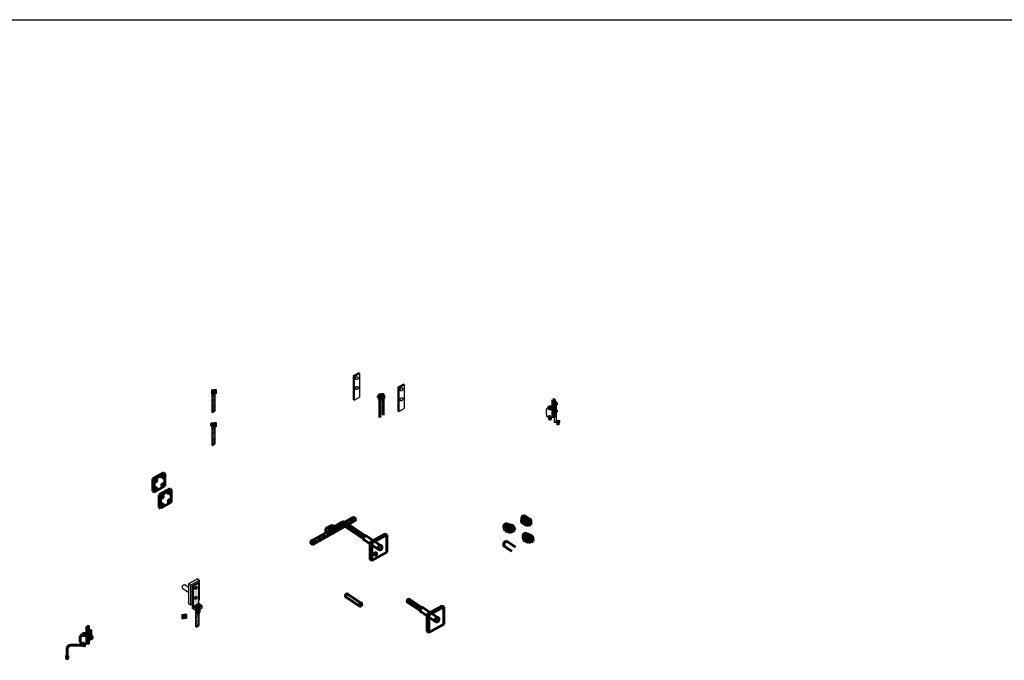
# Model space of a CAD drawing. Header units: inches. Extents: x 0 to 12596, y 507 to 12171.
# Tile 21 of 24: x 6355 to 8410, y 10833 to 12171. Entities that reach past the tile are written whole.
import ezdxf

# ---------------------------------------------------------------- set-up
doc = ezdxf.new("R2010")
doc.units = ezdxf.units.IN
doc.header["$MEASUREMENT"] = 0
doc.layers.add('E-GND-GES', color=92, linetype='Continuous', lineweight=60)
doc.layers.add('E-LPS-COND', color=92, linetype='Continuous', lineweight=60)
pattern_1 = [(75, (5350.002, 10063.766), (-7.485925, 2.005848), []), (165, (5350.002, 10063.766), (-2.005848, -7.485925), [])]

msp = doc.modelspace()

# ---------------------------------------------------------------- hatches: boundary and pattern name
at = {"layer": 'E-GND-GES', "lineweight": 30}
h = msp.add_hatch(color=8, dxfattribs=at)
h.dxf.hatch_style = 1
edge = h.paths.add_edge_path()
edge.add_ellipse((6760.22609, 11389.58263), major_axis=(4.94119, 0.24604), ratio=0.1891321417, start_angle=0, end_angle=178.92087072, ccw=False)
edge.add_line((6765.16728, 11389.94033), (6765.16728, 11397.47911))
edge.add_ellipse((6760.22609, 11397.25072), major_axis=(4.94119, 0.24604), ratio=0.1891321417, start_angle=180, end_angle=358.92087072, ccw=False)
edge.add_line((6755.2849, 11396.89302), (6755.2849, 11389.35424))
edge = h.paths.add_edge_path()
edge.add_ellipse((6760.22609, 11389.58263), major_axis=(4.94119, 0.24604), ratio=0.1891321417, start_angle=180, end_angle=538.92087072)
edge.add_line((6755.2849, 11389.35424), (6755.2849, 11389.33659))
h = msp.add_hatch(color=256, dxfattribs=at)
h.dxf.hatch_style = 1
edge = h.paths.add_edge_path()
edge.add_ellipse((6760.22609, 11397.25072), major_axis=(3.34505, 0.16656), ratio=0.1891321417, start_angle=0, end_angle=360)
h = msp.add_hatch(dxfattribs=at)
h.set_pattern_fill('ANSI31', color=256, scale=27, angle=194)
h.set_pattern_definition([(239, (5073.7325, 10433.8923), (2.8929396, -1.7382535), [])])
edge = h.paths.add_edge_path()
edge.add_ellipse((6760.22609, 11389.58263), major_axis=(4.94119, 0.24604), ratio=0.1891321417, start_angle=226.85530253, end_angle=312.05744982, ccw=False)
edge.add_line((6756.88104, 11388.73251), (6756.88104, 11350.56279))
edge.add_arc((6759.50685, 11350.35763), 2.63381, 72.64210107, 175.53239854, ccw=False)
edge.add_arc((6761.16218, 11355.1274), 2.4177, 248.92035185, 365.55093439)
edge.add_line((6763.56854, 11355.36127), (6763.57062, 11389.05357))
at = {"layer": 'E-GND-GES'}
h = msp.add_hatch(dxfattribs=at)
h.set_pattern_fill('ANSI31', color=256, scale=5.2, angle=121)
h.set_pattern_definition([(166, (5525.60106, 10429.0412), (-0.15724923, -0.63069222), [])])
edge = h.paths.add_edge_path()
edge.add_ellipse((7110.35214, 11386.94775), major_axis=(3.34505, 0.16656), ratio=0.1891321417, start_angle=0, end_angle=360)
h = msp.add_hatch(color=256, dxfattribs=at)
h.dxf.hatch_style = 1
h.paths.add_polyline_path([(7467.53408, 11341.7362), (7471.27064, 11341.7362), (7471.27064, 11376.99378), (7467.53408, 11376.99378)])
h = msp.add_hatch(color=256, dxfattribs=at)
h.dxf.hatch_style = 1
h.paths.add_polyline_path([(7465.64564, 11361.86499), (7458.66019, 11361.86499), (7458.66019, 11358.11499), (7465.64564, 11358.11499)])
h.paths.add_polyline_path([(7467.53408, 11361.86499), (7465.64564, 11361.86499), (7465.64564, 11358.11499), (7467.53408, 11358.11499)])
h = msp.add_hatch(color=256, dxfattribs=at)
h.dxf.hatch_style = 1
h.paths.add_polyline_path([(7463.11439, 11336.70055), (7463.11439, 11342.25389), (7461.92592, 11339.47722), (7461.92592, 11336.70055)])
h.paths.add_polyline_path([(7463.11439, 11342.25389), (7461.92592, 11342.25389), (7461.92592, 11339.47722)], flags=17)
h.paths.add_polyline_path([(7461.92592, 11339.47722), (7461.92592, 11342.25389), (7460.73745, 11342.25389), (7460.73745, 11336.70055)])
h.paths.add_polyline_path([(7461.89507, 11336.70055, -0.0151483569), (7461.92592, 11339.47722), (7460.73745, 11336.70055)])
at = {"layer": 'E-GND-GES', "lineweight": 30}
h = msp.add_hatch(color=8, dxfattribs=at)
h.dxf.hatch_style = 1
h.paths.add_polyline_path([(6755.2849, 11325.46813), (6753.31586, 11326.78147), (6753.31586, 11322.8969), (6755.2849, 11321.58355)])
h.paths.add_polyline_path([(6755.2849, 11327.32084), (6753.31586, 11326.78147), (6755.2849, 11325.46813)])
h = msp.add_hatch(color=8, dxfattribs=at)
h.dxf.hatch_style = 1
edge = h.paths.add_edge_path()
edge.add_ellipse((6760.22609, 11320.72887), major_axis=(4.94119, 0.24604), ratio=0.1891321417, start_angle=0, end_angle=178.92087072, ccw=False)
edge.add_line((6765.16728, 11321.08656), (6765.16728, 11328.62535))
edge.add_ellipse((6760.22609, 11328.39696), major_axis=(4.94119, 0.24604), ratio=0.1891321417, start_angle=180, end_angle=358.92087072, ccw=False)
edge.add_line((6755.2849, 11328.03926), (6755.2849, 11320.50048))
edge = h.paths.add_edge_path()
edge.add_ellipse((6760.22609, 11320.72887), major_axis=(4.94119, 0.24604), ratio=0.1891321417, start_angle=180, end_angle=538.92087072)
edge.add_line((6755.2849, 11320.50048), (6755.2849, 11320.48283))
h = msp.add_hatch(color=256, dxfattribs=at)
h.dxf.hatch_style = 1
edge = h.paths.add_edge_path()
edge.add_ellipse((6760.22609, 11328.39696), major_axis=(3.34505, 0.16656), ratio=0.1891321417, start_angle=0, end_angle=360)
at = {"layer": 'E-GND-GES'}
h = msp.add_hatch(color=256, dxfattribs=at)
h.dxf.hatch_style = 1
h.paths.add_polyline_path([(7461.92592, 11336.70055), (7461.92592, 11339.47722), (7460.73745, 11336.70055)])
at = {"layer": 'E-GND-GES', "lineweight": 30}
h = msp.add_hatch(color=8, dxfattribs=at)
h.dxf.hatch_style = 1
h.paths.add_polyline_path([(7482.51844, 11333.69102), (7474.75846, 11333.6848), (7474.75846, 11329.19756), (7482.55035, 11329.20536)])
h = msp.add_hatch(color=8, dxfattribs=at)
h.dxf.hatch_style = 1
h.paths.add_polyline_path([(7478.65428, 11329.21916), (7476.57624, 11329.21916), (7476.57624, 11324.62851), (7478.65527, 11324.62851)])
h.paths.add_polyline_path([(7480.73257, 11329.21916), (7478.65428, 11329.21916), (7478.65527, 11324.62851), (7480.73257, 11324.62851)])
h = msp.add_hatch(dxfattribs=at)
h.set_pattern_fill('ANSI31', color=256, scale=27, angle=194)
h.set_pattern_definition([(239, (5073.7325, 10365.0385), (2.8929396, -1.7382535), [])])
edge = h.paths.add_edge_path()
edge.add_ellipse((6760.22609, 11320.72887), major_axis=(4.94119, 0.24604), ratio=0.1891321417, start_angle=226.85530253, end_angle=312.05744982, ccw=False)
edge.add_line((6756.88104, 11319.87875), (6756.88104, 11281.70903))
edge.add_arc((6759.50685, 11281.50387), 2.63381, 72.64210107, 175.53239854, ccw=False)
edge.add_arc((6761.16218, 11286.27364), 2.4177, 248.92035185, 365.55093439)
edge.add_line((6763.56854, 11286.50751), (6763.57062, 11320.19981))
at = {"layer": 'E-GND-GES'}
h = msp.add_hatch(dxfattribs=at)
h.set_pattern_fill('ANSI31', color=256, scale=12, angle=140)
h.set_pattern_definition([(185, (5350.0018, 10063.766), (0.1307336, -1.494292), [])])
edge = h.paths.add_edge_path()
edge.add_arc((7030.42504, 11113.76622), 8, 56.29690175, 119.45708408)
edge.add_line((7026.49087, 11120.73201), (7010.55326, 11111.7307))
edge.add_ellipse((7006.94238, 11110.58786), major_axis=(3.78638, 0.09393), ratio=0.9995949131, start_angle=355.21845111, end_angle=376.14767709, ccw=False)
edge.add_line((7010.72341, 11110.36328), (7010.72838, 11110.36609))
edge.add_line((7010.72838, 11110.36609), (7010.72838, 11103.80006))
edge.add_line((7010.72838, 11103.80006), (7027.25735, 11113.13536))
edge.add_arc((7030.20798, 11107.91101), 6, 56.29690175, 119.45708408, ccw=False)
edge.add_line((7033.53732, 11112.90256), (7072.37954, 11086.99498))
edge.add_ellipse((7076.28235, 11088.59385), major_axis=(-2.17242, -4.1537), ratio=0.7989329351, start_angle=216.76940226, end_angle=313.4812668, ccw=False)
edge.add_line((7076.03611, 11092.96012), (7034.86415, 11120.42161))
h = msp.add_hatch(dxfattribs=at)
h.set_pattern_fill('NET', color=256, scale=62, angle=75)
h.set_pattern_definition(pattern_1)
edge = h.paths.add_edge_path()
edge.add_ellipse((7052.44978, 11127.57709), major_axis=(2.20632, -3.33649), ratio=0.7989329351, start_angle=360, end_angle=540)
edge.add_line((7050.24347, 11130.91358), (7033.16974, 11121.28065))
edge.add_arc((7030.42504, 11113.76622), 8, 56.29690175, 69.93490284, ccw=False)
edge.add_line((7034.86415, 11120.42161), (7040.83199, 11116.44109))
edge.add_line((7040.83199, 11116.44109), (7054.6561, 11124.2406))
h = msp.add_hatch(color=8, dxfattribs=at)
h.dxf.hatch_style = 1
edge = h.paths.add_edge_path()
edge.add_ellipse((7381.88943, 11110.31774), major_axis=(-4.40921, -1.10095), ratio=0.9996974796, start_angle=-117.21458782, end_angle=4.77478595)
edge.add_line((7381.30671, 11115.14584), (7371.35299, 11117.63178))
edge.add_ellipse((7370.1718, 11113.2428), major_axis=(-4.40966, -1.10107), ratio=0.9995949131, start_angle=-119.00460908, end_angle=4.77527362)
edge.add_line((7365.86907, 11111.77861), (7368.3025, 11102.94627))
edge.add_line((7368.3025, 11102.94627), (7380.02013, 11100.0212))
edge.add_line((7380.02013, 11100.0212), (7377.10903, 11110.58934))
h = msp.add_hatch(color=8, dxfattribs=at)
h.dxf.hatch_style = 1
edge = h.paths.add_edge_path()
edge.add_ellipse((7417.72485, 11123.6425), major_axis=(-4.53024, 0.36071), ratio=0.9996974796, start_angle=-117.21458782, end_angle=4.77478595)
edge.add_line((7418.71023, 11128.40477), (7410.06664, 11133.9315))
edge.add_ellipse((7407.54907, 11130.14729), major_axis=(-4.53071, 0.36075), ratio=0.9995949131, start_angle=-119.00460908, end_angle=4.77527362)
edge.add_line((7403.00407, 11130.12977), (7402.49769, 11120.98234))
edge.add_line((7402.49769, 11120.98234), (7412.67347, 11114.47755))
edge.add_line((7412.67347, 11114.47755), (7413.27991, 11125.42252))
h = msp.add_hatch(color=8, dxfattribs=at)
h.dxf.hatch_style = 1
edge = h.paths.add_edge_path()
edge.add_line((7413.18031, 11123.62498), (7412.67347, 11114.47755))
edge.add_line((7412.67347, 11114.47755), (7421.85254, 11115.92291))
edge.add_line((7421.85254, 11115.92291), (7422.2551, 11123.28179))
edge.add_ellipse((7417.72485, 11123.6425), major_axis=(-4.53024, 0.36071), ratio=0.9996974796, start_angle=-180, end_angle=4.77478595)
h = msp.add_hatch(dxfattribs=at)
h.set_pattern_fill('NET', color=256, scale=62, angle=75)
h.set_pattern_definition(pattern_1)
edge = h.paths.add_edge_path()
edge.add_line((7034.00605, 11112.58992), (7033.53732, 11112.90256))
edge.add_arc((7030.20798, 11107.91101), 6, 56.29690175, 119.45708408)
edge.add_line((7027.25735, 11113.13536), (7010.72838, 11103.80006))
edge.add_line((7010.72838, 11103.80006), (7010.72838, 11102.73186))
edge.add_line((7010.72838, 11102.73186), (7001.96512, 11097.7825))
edge.add_line((7001.96512, 11097.7825), (6994.39311, 11099.40301))
edge.add_line((6994.39311, 11099.40301), (6964.53092, 11082.55487))
edge.add_ellipse((6966.42304, 11079.04112), major_axis=(2.20632, -3.33649), ratio=0.7989329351, start_angle=0, end_angle=173.53453794, ccw=False)
edge.add_line((6968.62936, 11075.70463), (7034.00605, 11112.58992))
h = msp.add_hatch(color=8, dxfattribs=at)
h.dxf.hatch_style = 1
edge = h.paths.add_edge_path()
edge.add_line((7377.58713, 11108.8537), (7380.02013, 11100.0212))
edge.add_line((7380.02013, 11100.0212), (7388.26084, 11104.31482))
edge.add_line((7388.26084, 11104.31482), (7386.29864, 11111.41869))
edge.add_ellipse((7381.88943, 11110.31774), major_axis=(-4.40921, -1.10095), ratio=0.9996974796, start_angle=-180, end_angle=4.77478595)
h = msp.add_hatch(color=8, dxfattribs=at)
h.dxf.hatch_style = 1
edge = h.paths.add_edge_path()
edge.add_ellipse((7421.58999, 11088.52002), major_axis=(-4.53112, -0.34958), ratio=0.9996974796, start_angle=-117.21458783, end_angle=4.77478595)
edge.add_line((7421.82128, 11093.37766), (7412.42211, 11097.49007))
edge.add_ellipse((7410.52494, 11093.3598), major_axis=(-4.53158, -0.34962), ratio=0.9995949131, start_angle=-119.00460908, end_angle=4.77527362)
edge.add_line((7406.03818, 11092.63431), (7406.9633, 11083.5197))
edge.add_line((7406.9633, 11083.5197), (7418.02835, 11078.67991))
edge.add_line((7418.02835, 11078.67991), (7416.92198, 11089.5857))
h = msp.add_hatch(color=8, dxfattribs=at)
h.dxf.hatch_style = 1
edge = h.paths.add_edge_path()
edge.add_line((7417.10368, 11087.7946), (7418.02835, 11078.67991))
edge.add_line((7418.02835, 11078.67991), (7426.8701, 11081.53787))
edge.add_line((7426.8701, 11081.53787), (7426.1211, 11088.8696))
edge.add_ellipse((7421.58999, 11088.52002), major_axis=(-4.53112, -0.34958), ratio=0.9996974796, start_angle=-180, end_angle=4.77478595)
at = {"layer": 'E-GND-GES', "lineweight": 30}
h = msp.add_hatch(color=8, dxfattribs=at)
h.dxf.hatch_style = 1
h.paths.add_polyline_path([(6715.26135, 10988.76643), (6726.35111, 10995.0398), (6728.32015, 10993.72646), (6728.29199, 10957.85954), (6729.82819, 10958.72855), (6729.82819, 11000.20055), (6711.77985, 10989.99079), (6711.77985, 10948.51879), (6715.26135, 10950.48824)])
h = msp.add_hatch(color=8, dxfattribs=at)
h.dxf.hatch_style = 1
h.paths.add_polyline_path([(6728.32015, 10993.72646), (6717.23039, 10987.45309), (6717.23039, 10945.08736), (6728.28687, 10951.3419)])
edge = h.paths.add_edge_path(flags=16)
edge.add_ellipse((6722.78189, 10984.22552), major_axis=(-1.56414, -2.99067), ratio=0.7989329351, start_angle=329.14922726, end_angle=561.1014418, ccw=False)
edge.add_ellipse((6722.78189, 10984.22552), major_axis=(-1.56414, -2.99067), ratio=0.7989329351, start_angle=201.1014418, end_angle=329.14922726, ccw=False)
edge = h.paths.add_edge_path(flags=16)
edge.add_ellipse((6722.78189, 10963.48952), major_axis=(-1.56414, -2.99067), ratio=0.7989329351, start_angle=202.51259684, end_angle=328.97539206, ccw=False)
edge.add_ellipse((6722.78189, 10963.48952), major_axis=(-1.56414, -2.99067), ratio=0.7989329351, start_angle=328.97539206, end_angle=562.51259684, ccw=False)
at = {"layer": 'E-GND-GES'}
h = msp.add_hatch(dxfattribs=at)
h.set_pattern_fill('ANSI31', color=256, scale=9.1, angle=60)
h.set_pattern_definition([(105, (5508.9382, 9962.9375), (-1.0987406, -0.29440666), [])])
edge = h.paths.add_edge_path()
edge.add_ellipse((7195.12155, 10938.39261), major_axis=(-2.17242, -4.1537), ratio=0.7989329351, start_angle=216.76940226, end_angle=313.4812668, ccw=False)
edge.add_line((7192.78051, 10944.1561), (7168.72925, 10960.19818))
edge.add_ellipse((7167.09993, 10957.0829), major_axis=(-1.62932, -3.11528), ratio=0.7989329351, start_angle=180, end_angle=360)
edge.add_line((7165.47062, 10953.96762), (7191.21875, 10936.79374))
at = {"layer": 'E-GND-GES', "lineweight": 30}
h = msp.add_hatch(color=8, dxfattribs=at)
h.dxf.hatch_style = 1
edge = h.paths.add_edge_path()
edge.add_line((6728.32015, 10951.36072), (6717.23039, 10945.08736))
edge.add_line((6717.23039, 10945.08736), (6722.04531, 10941.87583))
edge.add_ellipse((6726.55118, 10941.08637), major_axis=(4.63216, 0), ratio=0.7348932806, start_angle=37.11612019, end_angle=166.59024122, ccw=False)
edge.add_line((6730.24493, 10943.14054), (6735.87197, 10946.3237))
edge.add_line((6735.87197, 10946.3237), (6728.32015, 10951.36072))
h = msp.add_hatch(color=8, dxfattribs=at)
h.dxf.hatch_style = 1
edge = h.paths.add_edge_path()
edge.add_line((6731.18335, 10939.05222), (6724.78221, 10935.43117))
edge.add_line((6724.78221, 10935.43117), (6721.91902, 10937.3409))
edge.add_line((6721.91902, 10937.3409), (6721.91902, 10933.33133))
edge.add_ellipse((6726.55118, 10933.33133), major_axis=(4.63216, 0), ratio=0.7348932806, start_angle=180, end_angle=223.7736179)
edge.add_ellipse((6726.55118, 10933.33133), major_axis=(4.63216, 0), ratio=0.7348932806, start_angle=223.7736179, end_angle=316.2152441)
edge.add_ellipse((6726.55118, 10933.33133), major_axis=(4.63216, 0), ratio=0.7348932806, start_angle=316.2152441, end_angle=360)
edge.add_line((6731.18335, 10933.33133), (6731.18335, 10939.05222))
h = msp.add_hatch(color=8, dxfattribs=at)
h.dxf.hatch_style = 1
edge = h.paths.add_edge_path()
edge.add_ellipse((6726.55118, 10941.08637), major_axis=(4.63216, 0), ratio=0.7348932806, start_angle=37.11612019, end_angle=166.59024122)
edge.add_line((6722.04531, 10941.87583), (6723.20646, 10941.10135))
edge.add_ellipse((6726.55118, 10941.08637), major_axis=(3.34479, 0), ratio=0.7348932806, start_angle=36.93466646, end_angle=179.65066297, ccw=False)
edge.add_line((6729.22474, 10942.56342), (6730.24493, 10943.14054))
edge = h.paths.add_edge_path()
edge.add_ellipse((6726.55118, 10941.08637), major_axis=(3.34479, 0), ratio=0.7348932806, start_angle=36.93466646, end_angle=179.65066297)
edge.add_line((6723.20646, 10941.10135), (6724.78221, 10940.05033))
edge.add_line((6724.78221, 10940.05033), (6729.22474, 10942.56342))
h = msp.add_hatch(dxfattribs=at)
h.set_pattern_fill('ANSI31', color=256, scale=27)
h.set_pattern_definition([(45, (5140.2638, 9960.885), (-2.3864854, 2.3864854), [])])
edge = h.paths.add_edge_path()
edge.add_ellipse((6726.55118, 10933.33133), major_axis=(4.63216, 0), ratio=0.7348932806, start_angle=223.7736179, end_angle=316.2152441, ccw=False)
edge.add_line((6723.20639, 10930.97631), (6723.20639, 10902.59558))
edge.add_arc((6725.8322, 10902.39042), 2.63381, 72.64210107, 175.53239854, ccw=False)
edge.add_arc((6727.48753, 10907.16019), 2.4177, 248.92035185, 365.55093439)
edge.add_line((6729.89389, 10907.39406), (6729.89535, 10930.97583))
h = msp.add_hatch(color=8, dxfattribs=at)
h.dxf.hatch_style = 1
edge = h.paths.add_edge_path()
edge.add_ellipse((6698.73217, 10920.61161), major_axis=(4.94119, 0.24604), ratio=0.1891321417, start_angle=0, end_angle=178.92087072, ccw=False)
edge.add_line((6703.67336, 10920.85765), (6703.67336, 10928.5081))
edge.add_ellipse((6698.73217, 10928.2797), major_axis=(4.94119, 0.24604), ratio=0.1891321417, start_angle=180, end_angle=358.92087072, ccw=False)
edge.add_line((6693.79098, 10928.03367), (6693.79098, 10920.38322))
edge = h.paths.add_edge_path()
edge.add_ellipse((6698.73217, 10920.61161), major_axis=(4.94119, 0.24604), ratio=0.1891321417, start_angle=180, end_angle=538.92087072)
edge.add_line((6693.79098, 10920.38322), (6693.79098, 10920.36558))
h = msp.add_hatch(color=256, dxfattribs=at)
h.dxf.hatch_style = 1
edge = h.paths.add_edge_path()
edge.add_ellipse((6698.73217, 10928.2797), major_axis=(3.34505, 0.16656), ratio=0.1891321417, start_angle=0, end_angle=360)
at = {"layer": 'E-GND-GES'}
h = msp.add_hatch(color=256, dxfattribs=at)
h.dxf.hatch_style = 1
h.paths.add_polyline_path([(6495.26863, 10868.48079), (6499.00519, 10868.48079), (6499.00519, 10903.73837), (6495.26863, 10903.73837)])
h = msp.add_hatch(color=256, dxfattribs=at)
h.dxf.hatch_style = 1
h.paths.add_polyline_path([(6493.38019, 10888.60958), (6486.39475, 10888.60958), (6486.39475, 10884.85958), (6493.38019, 10884.85958)])
h.paths.add_polyline_path([(6495.26863, 10888.60958), (6493.38019, 10888.60958), (6493.38019, 10884.85958), (6495.26863, 10884.85958)])
h = msp.add_hatch(color=256, dxfattribs=at)
h.dxf.hatch_style = 1
h.paths.add_polyline_path([(6490.84894, 10863.44514), (6490.84894, 10868.99848), (6489.66048, 10866.22181), (6489.66048, 10863.44514)])
h.paths.add_polyline_path([(6490.84894, 10868.99848), (6489.66048, 10868.99848), (6489.66048, 10866.22181)], flags=17)
h.paths.add_polyline_path([(6489.66048, 10866.22181), (6489.66048, 10868.99848), (6488.47201, 10868.99848), (6488.47201, 10863.44514)])
h.paths.add_polyline_path([(6489.62963, 10863.44514, -0.0151483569), (6489.66048, 10866.22181), (6488.47201, 10863.44514)])
h = msp.add_hatch(color=256, dxfattribs=at)
h.dxf.hatch_style = 1
h.paths.add_polyline_path([(6489.66048, 10863.44514), (6489.66048, 10866.22181), (6488.47201, 10863.44514)])
h = msp.add_hatch(color=256, dxfattribs=at)
h.dxf.hatch_style = 1
h.paths.add_polyline_path([(6455.53388, 10836.44514), (6455.53388, 10841.99848), (6454.34541, 10839.22181), (6454.34541, 10836.44514)])
h.paths.add_polyline_path([(6455.53388, 10841.99848), (6454.34541, 10841.99848), (6454.34541, 10839.22181)], flags=17)
h.paths.add_polyline_path([(6454.34541, 10839.22181), (6454.34541, 10841.99848), (6453.15694, 10841.99848), (6453.15694, 10836.44514)])
h.paths.add_polyline_path([(6454.31457, 10836.44514, -0.0151483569), (6454.34541, 10839.22181), (6453.15694, 10836.44514)])
h = msp.add_hatch(color=256, dxfattribs=at)
h.dxf.hatch_style = 1
h.paths.add_polyline_path([(6454.34541, 10836.44514), (6454.34541, 10839.22181), (6453.15694, 10836.44514)])

# ---------------------------------------------------------------- linework, layer by layer
at = {"layer": 'E-GND-GES', "color": 7, "lineweight": 30}
for p, q in [((7051.38362, 11426.71974), (7062.47338, 11432.9931)), ((7053.35266, 11425.4064), (7051.38362, 11426.71974)), ((7051.38362, 11426.71974), (7051.38362, 11377.25728)), ((7053.35266, 11425.4064), (7064.44242, 11431.67976)), ((7053.35266, 11425.4064), (7053.35266, 11375.94394)), ((7064.44242, 11431.67976), (7062.47338, 11432.9931)), ((7064.44242, 11431.67976), (7064.44242, 11382.21731)), ((7144.41608, 11403.18157), (7155.50584, 11409.45494)), ((7146.38512, 11401.86823), (7157.47488, 11408.14159)), ((7157.47488, 11408.14159), (7155.50584, 11409.45494)), ((7157.47488, 11408.14159), (7157.47488, 11358.67914)), ((7146.38512, 11401.86823), (7144.41608, 11403.18157)), ((7144.41608, 11403.18157), (7144.41608, 11353.71912)), ((7146.38512, 11401.86823), (7146.38512, 11352.40578)), ((7053.35266, 11375.94394), (7051.38362, 11377.25728)), ((7053.35266, 11375.94394), (7064.44242, 11382.21731)), ((7146.38512, 11352.40578), (7144.41608, 11353.71912)), ((7146.38512, 11352.40578), (7157.47488, 11358.67914)), ((6707.84176, 10992.61747), (6725.8901, 11002.82723)), ((6711.77985, 10989.99079), (6707.84176, 10992.61747)), ((6707.84176, 10992.61747), (6707.84176, 10951.14547)), ((6711.77985, 10989.99079), (6729.82819, 11000.20055)), ((6715.26135, 10988.76643), (6726.35111, 10995.0398)), ((6717.23039, 10987.45309), (6728.32015, 10993.72646)), ((6729.82819, 11000.20055), (6725.8901, 11002.82723)), ((6728.32015, 10993.72646), (6726.35111, 10995.0398)), ((6728.32015, 10993.72646), (6728.28687, 10951.3419)), ((6729.82819, 11000.20055), (6729.82819, 10958.72855)), ((6702.27724, 10978.05245), (6695.78243, 10982.38446)), ((6707.84176, 10985.09812), (6699.95347, 10990.35957)), ((6707.84176, 10974.34094), (6702.27724, 10978.05245)), ((6711.77985, 10989.99079), (6711.77985, 10948.51879)), ((6717.23039, 10987.45309), (6715.26135, 10988.76643)), ((6715.26135, 10988.76643), (6715.26135, 10941.78154)), ((6717.23039, 10987.45309), (6717.23039, 10940.4682)), ((6728.28312, 10957.85452), (6729.82819, 10958.72855)), ((6711.77985, 10948.51879), (6707.84176, 10951.14547)), ((6711.77985, 10948.51879), (6715.26135, 10950.48824)), ((6717.23039, 10940.4682), (6715.26135, 10941.78154)), ((6717.23039, 10945.08736), (6728.32015, 10951.36072)), ((6724.78221, 10940.05033), (6717.23039, 10945.08736)), ((6724.78221, 10935.43117), (6717.23039, 10940.4682)), ((6724.78221, 10940.05033), (6735.87197, 10946.3237)), ((6724.78221, 10935.43117), (6735.87197, 10941.70453)), ((6724.78221, 10935.43117), (6724.78221, 10940.05033)), ((6735.87197, 10946.3237), (6728.32015, 10951.36072)), ((6735.87197, 10941.70453), (6735.87197, 10946.3237))]:
    msp.add_line(p, q, dxfattribs=at)
at = {"layer": 'E-GND-GES', "lineweight": 30}
for p, q in [((6755.2849, 11397.02233), (6755.2849, 11389.33659)), ((6756.88104, 11350.56279), (6756.88104, 11388.73251)), ((6763.56854, 11355.36127), (6763.57062, 11389.05357)), ((6765.16728, 11397.49676), (6765.16728, 11389.82867)), ((7105.41095, 11384.01892), (7103.44191, 11385.33226)), ((7105.41095, 11380.13434), (7103.44191, 11381.44768)), ((7474.75846, 11368.78479), (7471.27064, 11368.78479)), ((7474.75846, 11367.53479), (7471.27064, 11367.53479)), ((7472.97598, 11368.78479), (7472.13779, 11367.53479)), ((7473.77105, 11368.78479), (7472.93286, 11367.53479)), ((7474.56613, 11368.78479), (7473.72794, 11367.53479)), ((7474.75846, 11369.2012), (7477.06368, 11369.2012)), ((7474.75846, 11368.78479), (7474.75846, 11367.53479)), ((7474.75846, 11367.08276), (7477.06368, 11367.08276)), ((7453.84339, 11353.86513), (7453.84334, 11346.8854)), ((7474.75846, 11353.51636), (7471.27064, 11353.51636)), ((7474.75846, 11352.26636), (7471.27064, 11352.26636)), ((7472.97598, 11353.51636), (7472.13779, 11352.26636)), ((7473.77105, 11353.51636), (7472.93286, 11352.26636)), ((7474.56613, 11353.51636), (7473.72794, 11352.26636)), ((7474.75846, 11353.93277), (7477.06368, 11353.93277)), ((7474.75846, 11353.51636), (7474.75846, 11352.26636)), ((7474.75846, 11351.81433), (7477.06368, 11351.81433)), ((6753.30732, 11326.77913), (6755.30157, 11327.3254)), ((6755.2849, 11325.46813), (6753.31586, 11326.78147)), ((6753.31586, 11326.78147), (6753.31586, 11322.8969)), ((6755.2849, 11321.58355), (6753.31586, 11322.8969)), ((6755.2849, 11328.16857), (6755.2849, 11320.48283)), ((6765.16728, 11328.64299), (6765.16728, 11320.9749)), ((7474.75846, 11333.6848), (7482.51844, 11333.69102)), ((7474.75846, 11329.19756), (7474.75846, 11333.6848)), ((7474.75846, 11329.19756), (7482.5501, 11329.24575)), ((7476.57624, 11329.21916), (7476.57624, 11329.21916)), ((7482.55035, 11329.20536), (7482.51898, 11333.69102)), ((6756.88104, 11281.70903), (6756.88104, 11319.87875)), ((6763.56854, 11286.50751), (6763.57062, 11320.19981)), ((6721.91902, 10937.3409), (6721.91902, 10933.33133)), ((6723.20639, 10902.59558), (6723.20639, 10930.97631)), ((6729.89389, 10907.39406), (6729.89535, 10930.97583)), ((6731.18335, 10939.05222), (6731.18335, 10933.33133)), ((6693.79098, 10928.05131), (6693.79098, 10920.36558)), ((6703.67336, 10928.52574), (6703.67336, 10920.85765))]:
    msp.add_line(p, q, dxfattribs=at)
at = {"layer": 'E-GND-GES', "lineweight": 20}
msp.add_line((7103.43337, 11385.32992), (7105.42762, 11385.87619), dxfattribs=at)
at = {"layer": 'E-GND-GES'}
for p, q in [((7103.44191, 11385.33226), (7103.44191, 11381.44768)), ((7105.41095, 11386.71935), (7105.41095, 11379.03362)), ((7115.29332, 11387.19378), (7115.29332, 11379.52569)), ((7107.00709, 11340.25982), (7107.00709, 11378.42954)), ((7113.69459, 11345.05829), (7113.69667, 11378.7506)), ((7472.1809, 11368.78479), (7471.34271, 11367.53479)), ((7467.53408, 11361.86499), (7458.66019, 11361.86499)), ((7458.66019, 11361.86499), (7458.66019, 11358.11499)), ((7467.53408, 11358.11499), (7458.66019, 11358.11499)), ((7461.18228, 11359.86499), (7459.84351, 11359.86501)), ((7472.1809, 11353.51636), (7471.34271, 11352.26636)), ((7459.83714, 11340.88528), (7462.17889, 11340.88438)), ((6633.28231, 11211.90208), (6655.84273, 11224.66427)), ((6635.74361, 11210.2604), (6658.30403, 11223.0226)), ((6658.30403, 11223.0226), (6655.84273, 11224.66427)), ((6658.30403, 11223.0226), (6658.30403, 11197.1026)), ((6633.28231, 11211.90208), (6633.28231, 11185.98208)), ((6635.74361, 11210.2604), (6633.28231, 11211.90208)), ((6635.74361, 11210.2604), (6635.74361, 11184.3404)), ((6635.74361, 11184.3404), (6633.28231, 11185.98208)), ((6635.74361, 11184.3404), (6658.30403, 11197.1026)), ((6646.61457, 11178.21538), (6669.17499, 11190.97757)), ((6646.61457, 11178.21538), (6646.61457, 11152.29538)), ((6649.07587, 11176.5737), (6646.61457, 11178.21538)), ((6649.07587, 11176.5737), (6671.63629, 11189.3359)), ((6671.63629, 11189.3359), (6669.17499, 11190.97757)), ((6671.63629, 11189.3359), (6671.63629, 11163.4159)), ((6649.07587, 11176.5737), (6649.07587, 11150.6537)), ((6649.07587, 11150.6537), (6671.63629, 11163.4159)), ((6649.07587, 11150.6537), (6646.61457, 11152.29538)), ((6994.39311, 11099.40301), (7050.24347, 11130.91358)), ((7010.55326, 11111.7307), (7026.49087, 11120.73201)), ((7034.00605, 11112.58992), (7054.6561, 11124.2406)), ((7076.03611, 11092.96012), (7034.86415, 11120.42161)), ((6964.21672, 11082.37761), (6994.39311, 11099.40301)), ((6968.62936, 11075.70463), (7034.00605, 11112.58992)), ((6994.39311, 11099.40301), (6994.39311, 11105.54536)), ((6994.39311, 11099.40301), (7001.96512, 11097.7825)), ((6996.36366, 11108.9624), (7005.02373, 11113.85348)), ((7001.96512, 11105.41674), (7010.72838, 11110.36609)), ((7001.96512, 11097.7825), (7001.96512, 11105.41674)), ((7001.96512, 11097.7825), (7010.72838, 11102.73186)), ((7010.72838, 11103.80006), (7027.25735, 11113.13536)), ((7010.72838, 11102.73186), (7010.72838, 11110.36609)), ((7072.37954, 11086.99498), (7033.53732, 11112.90256)), ((7086.67173, 11079.45735), (7118.00566, 11097.18263)), ((7121.42413, 11094.90252), (7118.00566, 11097.18263)), ((7080.87536, 11079.92764), (7074.10992, 11084.44015)), ((7086.93631, 11087.09041), (7078.45477, 11092.74756)), ((7105.20743, 11063.69827), (7080.87536, 11079.92764)), ((7090.09021, 11077.17724), (7086.67173, 11079.45735)), ((7086.67173, 11079.45735), (7086.67173, 11043.45735)), ((7109.55227, 11072.00567), (7086.93631, 11087.09041)), ((7090.09021, 11077.17724), (7121.42413, 11094.90252)), ((7090.09021, 11077.17724), (7090.09021, 11041.17724)), ((7121.42413, 11094.90252), (7121.42413, 11058.90252)), ((7382.933, 11073.88386), (7372.75515, 11080.67244)), ((7090.09021, 11041.17724), (7121.42413, 11058.90252)), ((7375.65986, 11065.28854), (7367.54134, 11070.70355)), ((7382.61551, 11060.64915), (7375.65986, 11065.28854)), ((7390.21797, 11069.02482), (7382.933, 11073.88386)), ((7090.09021, 11041.17724), (7086.67173, 11043.45735)), ((7064.73529, 10946.18898), (7036.44838, 10965.05621)), ((7067.99392, 10952.41953), (7039.70701, 10971.28677)), ((7191.21875, 10936.79374), (7165.47062, 10953.96762)), ((7194.87531, 10942.75888), (7168.72925, 10960.19818)), ((7199.71456, 10929.7264), (7192.94913, 10934.23891)), ((7205.77551, 10936.88917), (7197.29397, 10942.54632)), ((7205.51094, 10929.25611), (7236.84486, 10946.98139)), ((7228.39147, 10921.80443), (7205.77551, 10936.88917)), ((7208.92942, 10926.97601), (7240.26334, 10944.70128)), ((7240.26334, 10944.70128), (7236.84486, 10946.98139)), ((7240.26334, 10944.70128), (7240.26334, 10908.70128)), ((7224.04663, 10913.49703), (7199.71456, 10929.7264)), ((7208.92942, 10926.97601), (7205.51094, 10929.25611)), ((7205.51094, 10929.25611), (7205.51094, 10893.25611)), ((7208.92942, 10926.97601), (7208.92942, 10890.97601)), ((7208.92942, 10890.97601), (7205.51094, 10893.25611)), ((7208.92942, 10890.97601), (7240.26334, 10908.70128)), ((6481.57795, 10880.60972), (6481.5779, 10873.62999)), ((6495.26863, 10888.60958), (6486.39475, 10888.60958)), ((6486.39475, 10888.60958), (6486.39475, 10884.85958)), ((6495.26863, 10884.85958), (6486.39475, 10884.85958)), ((6488.91684, 10886.60958), (6487.57806, 10886.60961)), ((6504.00067, 10881.39788), (6499.00519, 10881.39788)), ((6504.00067, 10880.14788), (6499.00519, 10880.14788)), ((6500.25067, 10881.39788), (6499.41248, 10880.14788)), ((6501.50067, 10881.39788), (6500.66248, 10880.14788)), ((6502.75067, 10881.39788), (6501.91248, 10880.14788)), ((6504.00067, 10881.39788), (6503.16248, 10880.14788)), ((6504.00067, 10881.81429), (6506.30589, 10881.81429)), ((6504.00067, 10881.39788), (6504.00067, 10880.14788)), ((6504.00067, 10879.69585), (6506.30589, 10879.69585)), ((6454.34541, 10839.22181), (6454.34541, 10856.81556)), ((6489.67819, 10864.81556), (6462.34541, 10864.81556)), ((6487.5717, 10867.62988), (6489.91344, 10867.62897))]:
    msp.add_line(p, q, dxfattribs=at)
at = {"layer": 'E-GND-GES', "color": 18, "true_color": 0x000000}
for p, q in [((7382.92708, 11114.74115), (7371.34774, 11117.63309)), ((7402.49769, 11120.98234), (7403.00407, 11130.12977)), ((7412.67347, 11114.47755), (7402.49769, 11120.98234)), ((7420.11733, 11127.50507), (7410.06208, 11133.93441)), ((7412.67347, 11114.47755), (7413.18031, 11123.62498)), ((7421.85254, 11115.92291), (7412.67347, 11114.47755)), ((7421.85254, 11115.92291), (7422.2551, 11123.28179)), ((7368.3025, 11102.94627), (7365.86907, 11111.77861)), ((7380.02013, 11100.0212), (7368.3025, 11102.94627)), ((7380.02013, 11100.0212), (7377.58713, 11108.8537)), ((7388.26084, 11104.31482), (7380.02013, 11100.0212)), ((7388.26084, 11104.31482), (7386.29864, 11111.41869)), ((7423.35139, 11092.70819), (7412.41715, 11097.49224)), ((7406.9633, 11083.5197), (7406.03818, 11092.63431)), ((7418.02835, 11078.67991), (7406.9633, 11083.5197)), ((7418.02835, 11078.67991), (7417.10368, 11087.7946)), ((7426.8701, 11081.53787), (7418.02835, 11078.67991)), ((7426.8701, 11081.53787), (7426.1211, 11088.8696))]:
    msp.add_line(p, q, dxfattribs=at)
at = {"layer": 'E-GND-GES', "color": 252, "lineweight": 30, "true_color": 0x939598}
for p, q in [((6721.91902, 10937.3409), (6721.91902, 10941.08637)), ((6731.18335, 10939.05222), (6731.18335, 10941.08637))]:
    msp.add_line(p, q, dxfattribs=at)
at = {"layer": 'E-GND-GES', "lineweight": 30}
for points in [[(4248.35491, 12170.57864), (10315.11285, 12170.57864), (10315.11285, 8685.9516), (4248.35491, 8685.9516)], [(7471.27064, 11373.00131), (7474.75846, 11373.00131), (7474.75846, 11329.19756), (7471.27064, 11329.19756)], [(7474.75846, 11370.22635), (7477.06368, 11370.22635), (7477.06368, 11366.09323), (7474.75846, 11366.09323)], [(7474.75846, 11354.95792), (7477.06368, 11354.95792), (7477.06368, 11350.8248), (7474.75846, 11350.8248)], [(7476.57624, 11329.21916), (7480.73257, 11329.21916), (7480.73257, 11324.62851), (7476.57624, 11324.62851)]]:
    msp.add_lwpolyline(points, close=True, dxfattribs=at)
at = {"layer": 'E-GND-GES'}
for points in [[(7467.53408, 11376.99378), (7471.27064, 11376.99378), (7471.27064, 11341.7362), (7467.53408, 11341.7362)], [(6495.26863, 10903.73837), (6499.00519, 10903.73837), (6499.00519, 10868.48079), (6495.26863, 10868.48079)], [(6499.00519, 10894.93729), (6504.00067, 10894.93729), (6504.00067, 10877.28188), (6499.00519, 10877.28188)], [(6504.00067, 10882.83944), (6506.30589, 10882.83944), (6506.30589, 10878.70632), (6504.00067, 10878.70632)]]:
    msp.add_lwpolyline(points, close=True, dxfattribs=at)
at = {"layer": 'E-GND-GES', "lineweight": 30}
for centre, radius, start, end in [((6759.50685, 11350.35763), 2.63381, 72.64210107, 175.53239854), ((6757.584, 11353.19903), 2.72835, 255.06932287, 353.10517674), ((6761.16218, 11355.1274), 2.4177, 248.92035185, 5.5509344), ((7459.84334, 11346.88528), 6, 179.99889216, 269.94077239), ((7459.84339, 11353.86501), 6, 89.99889216, 179.99889216), ((6759.50685, 11281.50387), 2.63381, 72.64210107, 175.53239854), ((6757.584, 11284.34526), 2.72835, 255.06932287, 353.10517674), ((6761.16218, 11286.27364), 2.4177, 248.92035185, 5.5509344), ((6725.8322, 10902.39042), 2.63381, 72.64210107, 175.53239854), ((6723.90935, 10905.23182), 2.72835, 255.06932287, 353.10517674), ((6727.48753, 10907.16019), 2.4177, 248.92035185, 5.5509344)]:
    msp.add_arc(centre, radius, start, end, dxfattribs=at)
at = {"layer": 'E-GND-GES'}
for centre, radius, start, end in [((7030.42504, 11113.76622), 8, 56.29690175, 119.45708408), ((7030.20798, 11107.91101), 6, 56.29690175, 119.45708408), ((6487.5779, 10873.62988), 6, 179.99889216, 269.94077239), ((6487.57795, 10880.60961), 6, 89.99889216, 179.99889216), ((6462.34541, 10856.81556), 8, 90, 180)]:
    msp.add_arc(centre, radius, start, end, dxfattribs=at)
at = {"layer": 'E-GND-GES', "color": 7, "lineweight": 30}
for centre in [(6719.85872, 10986.07056), (6719.78978, 10965.33578)]:
    msp.add_arc(centre, 3.7884, 275.3781414, 21.60612235, dxfattribs=at)
for centre in [(7058.90416, 11422.17882), (7058.90416, 11401.44282), (7151.93662, 11398.64066), (7151.93662, 11377.90466), (6722.78189, 10984.22552), (6722.78189, 10963.48952)]:
    msp.add_ellipse(centre, major_axis=(-1.56414, -2.99067), ratio=0.7989329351, dxfattribs=at)
at = {"layer": 'E-GND-GES', "lineweight": 30}
for centre, major_axis in [((6760.22609, 11397.25072), (4.94119, 0.24604)), ((6760.22609, 11389.58263), (4.94119, 0.24604)), ((6760.22609, 11397.25072), (3.34505, 0.16656)), ((6760.22609, 11328.39696), (4.94119, 0.24604)), ((6760.22609, 11320.72887), (4.94119, 0.24604)), ((6760.22609, 11328.39696), (3.34505, 0.16656)), ((6698.73217, 10928.2797), (4.94119, 0.24604)), ((6698.73217, 10920.61161), (4.94119, 0.24604)), ((6698.73217, 10928.2797), (3.34505, 0.16656))]:
    msp.add_ellipse(centre, major_axis=major_axis, ratio=0.1891321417, dxfattribs=at)
at = {"layer": 'E-GND-GES'}
for centre, major_axis, ratio in [((7110.35214, 11386.94775), (4.94119, 0.24604), 0.1891321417), ((7110.35214, 11386.94775), (3.34505, 0.16656), 0.1891321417), ((7110.35214, 11379.27966), (4.94119, 0.24604), 0.1891321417), ((6654.19795, 11216.47159), (-1.30345, -2.49222), 0.7989329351), ((6639.15767, 11207.96346), (-1.30345, -2.49222), 0.7989329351), ((6654.19795, 11199.19159), (-1.30345, -2.49222), 0.7989329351), ((6639.15767, 11190.68346), (-1.30345, -2.49222), 0.7989329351), ((6667.53021, 11182.78489), (-1.30345, -2.49222), 0.7989329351), ((6652.48993, 11174.27676), (-1.30345, -2.49222), 0.7989329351), ((6652.48993, 11156.99676), (-1.30345, -2.49222), 0.7989329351), ((6667.53021, 11165.50489), (-1.30345, -2.49222), 0.7989329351), ((6966.42304, 11079.04112), (2.20632, -3.33649), 0.7989329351), ((7097.78377, 11054.85338), (-1.35776, -2.59606), 0.7989329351), ((7107.37985, 11067.85197), (-2.17242, -4.1537), 0.7989329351), ((7066.36461, 10949.30426), (-1.62932, -3.11528), 0.7989329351), ((7226.21905, 10917.65073), (-2.17242, -4.1537), 0.7989329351)]:
    msp.add_ellipse(centre, major_axis=major_axis, ratio=ratio, dxfattribs=at)
for centre, major_axis, ratio, start_param, end_param in [((7052.44978, 11127.57709), (2.20632, -3.33649), 0.7989329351, 6.1703417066, 9.4247779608), ((6998.17912, 11105.63851), (3.79137, 0.09406), 0.9982769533, 6.1997315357, 9.4247779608), ((7006.94238, 11110.58786), (3.78638, 0.09393), 0.9995949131, 6.1997315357, 8.3602075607), ((7076.28235, 11088.59385), (-2.17242, -4.1537), 0.7989329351, 2.9714347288, 6.2831853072), ((7370.14824, 11075.688), (-2.6069, -4.98444), 0.7989329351, 2.9714347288, 6.2831853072), ((7038.0777, 10968.17149), (-1.62932, -3.11528), 0.7989329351, 2.9714347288, 6.2831853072), ((7167.09993, 10957.0829), (-1.62932, -3.11528), 0.7989329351, 2.9714347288, 6.2831853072), ((7195.12155, 10938.39261), (-2.17242, -4.1537), 0.7989329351, 2.9714347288, 6.2831853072)]:
    msp.add_ellipse(centre, major_axis=major_axis, ratio=ratio, start_param=start_param, end_param=end_param, dxfattribs=at)
at = {"layer": 'E-GND-GES', "color": 18, "true_color": 0x000000, "extrusion": (0, 0, -1)}
for centre, major_axis, ratio, start_param, end_param in [((7370.1718, 11113.2428), (-4.40966, -1.10107), 0.9995949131, 6.1998410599, 8.3602075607), ((7407.54907, 11130.14729), (-4.53071, 0.36075), 0.9995949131, 6.1998410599, 8.3602075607), ((7417.72485, 11123.6425), (-4.53024, 0.36071), 0.9996974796, 6.1998495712, 9.4247779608), ((7381.88943, 11110.31774), (-4.40921, -1.10095), 0.9996974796, 6.1998495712, 9.4247779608), ((7410.52494, 11093.3598), (-4.53158, -0.34962), 0.9995949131, 6.1998410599, 8.3602075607), ((7421.58999, 11088.52002), (-4.53112, -0.34958), 0.9996974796, 6.1998495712, 9.4247779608)]:
    msp.add_ellipse(centre, major_axis=major_axis, ratio=ratio, start_param=start_param, end_param=end_param, dxfattribs=at)
at = {"layer": 'E-GND-GES', "color": 7, "lineweight": 30}
msp.add_ellipse((6697.86795, 10986.37201), major_axis=(-2.08552, -3.98755), ratio=0.7989329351, start_param=2.9714347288, end_param=6.2831853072, dxfattribs=at)
at = {"layer": 'E-GND-GES', "color": 252, "lineweight": 30, "true_color": 0x939598}
for major_axis in [(4.63216, 0), (3.34479, 0)]:
    msp.add_ellipse((6726.55118, 10941.08637), major_axis=major_axis, ratio=0.7348932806, dxfattribs=at)
at = {"layer": 'E-GND-GES', "lineweight": 30}
msp.add_ellipse((6726.55118, 10933.33133), major_axis=(4.63216, 0), ratio=0.7348932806, start_param=3.1415926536, end_param=6.2831853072, dxfattribs=at)
at = {"layer": 'E-LPS-COND'}
for p, q in [((7463.11439, 11342.25389), (7460.73745, 11336.70055)), ((6490.84894, 10868.99848), (6488.47201, 10863.44514)), ((6455.53388, 10841.99848), (6453.15694, 10836.44514))]:
    msp.add_line(p, q, dxfattribs=at)
for points in [[(7463.11439, 11342.25389), (7463.11439, 11336.70055), (7460.73745, 11336.70055), (7460.73745, 11342.25389)], [(6490.84894, 10868.99848), (6490.84894, 10863.44514), (6488.47201, 10863.44514), (6488.47201, 10868.99848)], [(6455.53388, 10841.99848), (6455.53388, 10836.44514), (6453.15694, 10836.44514), (6453.15694, 10841.99848)]]:
    msp.add_lwpolyline(points, close=True, dxfattribs=at)

doc.saveas('drawing.dxf')
